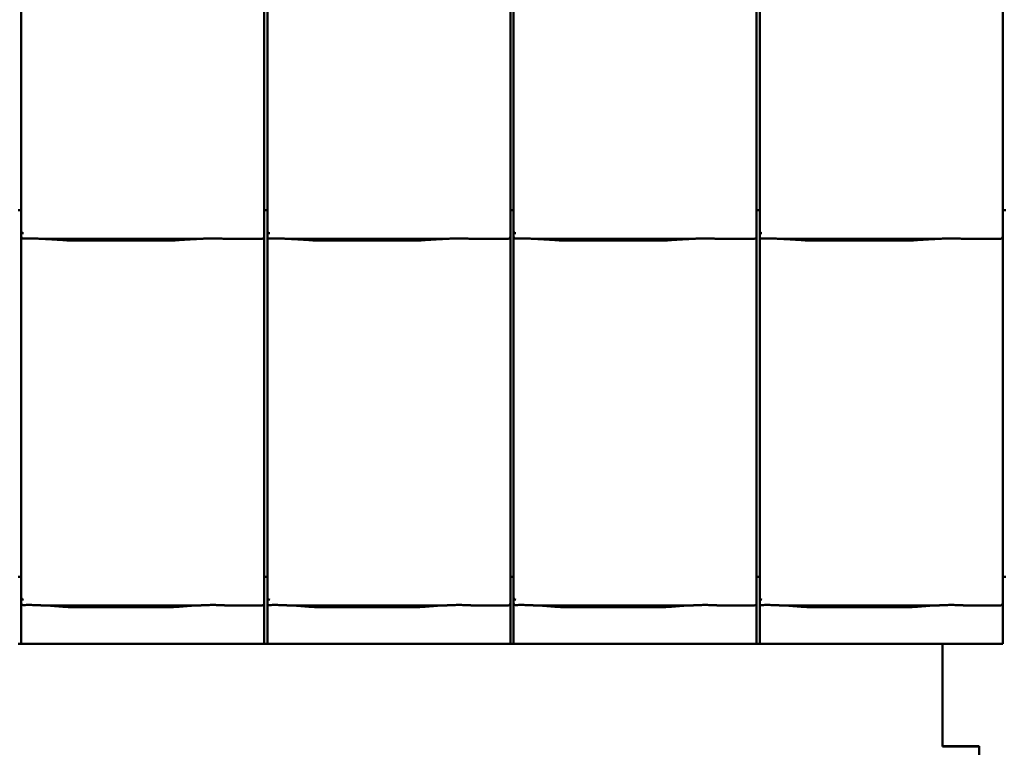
# Model space of a CAD drawing. Header units: millimetres. Extents: x 200 to 13555, y -185 to 8310.
# Tile 42 of 94: x 4835 to 5695, y 5521 to 6157. Entities that reach past the tile are written whole.
import ezdxf

# ---------------------------------------------------------------- set-up
doc = ezdxf.new("R2010")
doc.units = ezdxf.units.MM
doc.header["$LTSCALE"] = 10
doc.layers.add('Sichtbare Kanten(DIN)', color=7, linetype='Continuous', lineweight=50)

msp = doc.modelspace()

# ---------------------------------------------------------------- linework, layer by layer
at = {"layer": 'Sichtbare Kanten(DIN)'}
for p, q in [((4836.72, 6394.09), (4836.72, 5994.09)), ((5051.72, 6394.09), (5051.72, 5994.09)), ((5266.72, 6394.09), (5266.72, 5994.09)), ((5481.72, 6394.09), (5481.72, 5994.09)), ((5049.04, 5997.2), (5049.04, 6376.67)), ((5264.04, 5997.2), (5264.04, 6376.67)), ((5479.04, 5997.2), (5479.04, 6376.67)), ((5694.04, 5997.2), (5694.04, 6376.67)), ((5049.04, 5997.2), (5049.04, 5972.4)), ((5264.04, 5997.2), (5264.04, 5972.4)), ((5479.04, 5997.2), (5479.04, 5972.4)), ((5694.04, 5997.2), (5694.04, 5972.4)), ((4836.72, 5990.38), (4834.04, 5990.38)), ((4836.72, 5994.09), (4836.72, 5972.11)), ((5051.72, 5990.38), (5049.04, 5990.38)), ((5051.72, 5994.09), (5051.72, 5972.11)), ((5266.72, 5990.38), (5264.04, 5990.38)), ((5266.72, 5994.09), (5266.72, 5972.11)), ((5481.72, 5990.38), (5479.04, 5990.38)), ((5481.72, 5994.09), (5481.72, 5972.11)), ((5696.72, 5990.38), (5694.04, 5990.38)), ((4836.72, 5972.11), (4836.72, 5967.36)), ((5049.04, 5967.36), (5049.04, 5972.4)), ((5051.72, 5972.11), (5051.72, 5967.36)), ((5264.04, 5967.36), (5264.04, 5972.4)), ((5266.72, 5972.11), (5266.72, 5967.36)), ((5479.04, 5967.36), (5479.04, 5972.4)), ((5481.72, 5972.11), (5481.72, 5967.36)), ((5694.04, 5967.36), (5694.04, 5972.4)), ((4836.72, 5967.36), (4836.72, 5674.09)), ((4854.58, 5965.34), (4992.97, 5965.34)), ((4858.53, 5965.1), (4872.92, 5964.16)), ((4886.37, 5963.74), (4961.18, 5963.74)), ((4974.63, 5964.16), (4989.02, 5965.1)), ((5015.24, 5965.34), (5047.04, 5965.34)), ((5049.04, 5677.2), (5049.04, 5967.36)), ((5051.72, 5967.36), (5051.72, 5674.09)), ((5069.58, 5965.34), (5207.97, 5965.34)), ((5073.53, 5965.1), (5087.92, 5964.16)), ((5101.37, 5963.74), (5176.18, 5963.74)), ((5189.63, 5964.16), (5204.02, 5965.1)), ((5230.24, 5965.34), (5262.04, 5965.34)), ((5264.04, 5677.2), (5264.04, 5967.36)), ((5266.72, 5967.36), (5266.72, 5674.09)), ((5284.58, 5965.34), (5422.97, 5965.34)), ((5288.53, 5965.1), (5302.92, 5964.16)), ((5316.37, 5963.74), (5391.18, 5963.74)), ((5404.63, 5964.16), (5419.02, 5965.1)), ((5445.24, 5965.34), (5477.04, 5965.34)), ((5479.04, 5677.2), (5479.04, 5967.36)), ((5481.72, 5967.36), (5481.72, 5674.09)), ((5499.58, 5965.34), (5637.97, 5965.34)), ((5503.53, 5965.1), (5517.92, 5964.16)), ((5531.37, 5963.74), (5606.18, 5963.74)), ((5619.63, 5964.16), (5634.02, 5965.1)), ((5660.24, 5965.34), (5692.04, 5965.34)), ((5694.04, 5677.2), (5694.04, 5967.36)), ((5049.04, 5677.2), (5049.04, 5652.4)), ((5264.04, 5677.2), (5264.04, 5652.4)), ((5479.04, 5677.2), (5479.04, 5652.4)), ((5694.04, 5677.2), (5694.04, 5652.4)), ((4836.72, 5670.38), (4834.04, 5670.38)), ((4836.72, 5674.09), (4836.72, 5652.11)), ((5051.72, 5670.38), (5049.04, 5670.38)), ((5051.72, 5674.09), (5051.72, 5652.11)), ((5266.72, 5670.38), (5264.04, 5670.38)), ((5266.72, 5674.09), (5266.72, 5652.11)), ((5481.72, 5670.38), (5479.04, 5670.38)), ((5481.72, 5674.09), (5481.72, 5652.11)), ((5696.72, 5670.38), (5694.04, 5670.38)), ((4836.72, 5652.11), (4836.72, 5647.36)), ((5049.04, 5647.36), (5049.04, 5652.4)), ((5051.72, 5652.11), (5051.72, 5647.36)), ((5264.04, 5647.36), (5264.04, 5652.4)), ((5266.72, 5652.11), (5266.72, 5647.36)), ((5479.04, 5647.36), (5479.04, 5652.4)), ((5481.72, 5652.11), (5481.72, 5647.36)), ((5694.04, 5647.36), (5694.04, 5652.4)), ((4836.72, 5647.36), (4836.72, 5611.74)), ((4854.58, 5645.34), (4992.97, 5645.34)), ((4858.53, 5645.1), (4872.92, 5644.16)), ((4886.37, 5643.74), (4961.18, 5643.74)), ((4974.63, 5644.16), (4989.02, 5645.1)), ((5015.24, 5645.34), (5047.04, 5645.34)), ((5049.04, 5611.74), (5049.04, 5647.36)), ((5051.72, 5647.36), (5051.72, 5611.74)), ((5069.58, 5645.34), (5207.97, 5645.34)), ((5073.53, 5645.1), (5087.92, 5644.16)), ((5101.37, 5643.74), (5176.18, 5643.74)), ((5189.63, 5644.16), (5204.02, 5645.1)), ((5230.24, 5645.34), (5262.04, 5645.34)), ((5264.04, 5611.74), (5264.04, 5647.36)), ((5266.72, 5647.36), (5266.72, 5611.74)), ((5284.58, 5645.34), (5422.97, 5645.34)), ((5288.53, 5645.1), (5302.92, 5644.16)), ((5316.37, 5643.74), (5391.18, 5643.74)), ((5404.63, 5644.16), (5419.02, 5645.1)), ((5445.24, 5645.34), (5477.04, 5645.34)), ((5479.04, 5611.74), (5479.04, 5647.36)), ((5481.72, 5647.36), (5481.72, 5611.74)), ((5499.58, 5645.34), (5637.97, 5645.34)), ((5503.53, 5645.1), (5517.92, 5644.16)), ((5531.37, 5643.74), (5606.18, 5643.74)), ((5619.63, 5644.16), (5634.02, 5645.1)), ((5660.24, 5645.34), (5692.04, 5645.34)), ((5694.04, 5611.74), (5694.04, 5647.36)), ((4834.04, 5611.74), (4836.72, 5611.74)), ((4836.72, 5611.74), (4838.85, 5611.74)), ((4838.85, 5611.74), (4840.84, 5611.74)), ((4840.84, 5611.74), (4848.42, 5611.74)), ((4848.42, 5611.74), (4853.32, 5611.74)), ((4853.32, 5611.74), (4871.77, 5611.74)), ((4894.87, 5611.74), (4955.2, 5611.74)), ((4978.3, 5611.74), (4996.75, 5611.74)), ((4996.75, 5611.74), (5001.65, 5611.74)), ((5001.65, 5611.74), (5047.04, 5611.74)), ((5047.04, 5611.74), (5049.04, 5611.74)), ((5049.04, 5611.74), (5051.72, 5611.74)), ((5051.72, 5611.74), (5053.85, 5611.74)), ((5053.85, 5611.74), (5055.84, 5611.74)), ((5055.84, 5611.74), (5063.42, 5611.74)), ((5063.42, 5611.74), (5068.32, 5611.74)), ((5068.32, 5611.74), (5086.77, 5611.74)), ((5109.87, 5611.74), (5170.2, 5611.74)), ((5193.3, 5611.74), (5211.75, 5611.74)), ((5211.75, 5611.74), (5216.65, 5611.74)), ((5216.65, 5611.74), (5262.04, 5611.74)), ((5262.04, 5611.74), (5264.04, 5611.74)), ((5264.04, 5611.74), (5266.72, 5611.74)), ((5266.72, 5611.74), (5268.85, 5611.74)), ((5268.85, 5611.74), (5270.84, 5611.74)), ((5270.84, 5611.74), (5278.42, 5611.74)), ((5278.42, 5611.74), (5283.32, 5611.74)), ((5283.32, 5611.74), (5301.77, 5611.74)), ((5324.87, 5611.74), (5385.2, 5611.74)), ((5408.3, 5611.74), (5426.75, 5611.74)), ((5426.75, 5611.74), (5431.65, 5611.74)), ((5431.65, 5611.74), (5477.04, 5611.74)), ((5477.04, 5611.74), (5479.04, 5611.74)), ((5479.04, 5611.74), (5481.72, 5611.74)), ((5481.72, 5611.74), (5483.85, 5611.74)), ((5483.85, 5611.74), (5485.84, 5611.74)), ((5485.84, 5611.74), (5493.42, 5611.74)), ((5493.42, 5611.74), (5498.32, 5611.74)), ((5498.32, 5611.74), (5516.77, 5611.74)), ((5539.87, 5611.74), (5600.2, 5611.74)), ((5623.3, 5611.74), (5641.75, 5611.74)), ((5641.54, 5522.36), (5641.54, 5611.74)), ((5641.75, 5611.74), (5646.65, 5611.74)), ((5646.65, 5611.74), (5692.04, 5611.74)), ((5692.04, 5611.74), (5694.04, 5611.74)), ((5641.54, 5522.36), (5673.54, 5522.36)), ((5641.54, 5522.26), (5641.54, 5522.36)), ((5673.54, 5522.26), (5641.54, 5522.26)), ((5673.54, 5522.36), (5673.54, 5512.41))]:
    msp.add_line(p, q, dxfattribs=at)
for centre, major_axis, ratio, start_param, end_param in [((4838.72, 5977.76), (-1.9, -5.99), 0.101889, 5.972814, 5.990966), ((4838.72, 5972.08), (1.97, -0.34), 0.953832, 3.32216, 4.874804), ((5053.72, 5977.76), (-1.9, -5.99), 0.101889, 5.972814, 5.990966), ((5053.72, 5972.08), (1.97, -0.34), 0.953832, 3.32216, 4.874804), ((5268.72, 5977.76), (-1.9, -5.99), 0.101889, 5.972814, 5.990966), ((5268.72, 5972.08), (1.97, -0.34), 0.953832, 3.32216, 4.874804), ((5483.72, 5977.76), (-1.9, -5.99), 0.101889, 5.972814, 5.990966), ((5483.72, 5972.08), (1.97, -0.34), 0.953832, 3.32216, 4.874804), ((4838.72, 5967.36), (0, -2.02), 0.992203, 4.712389, 5.523328), ((5047.04, 5967.36), (0, -2.02), 0.992203, 0, 1.570796), ((5053.72, 5967.36), (0, -2.02), 0.992203, 4.712389, 5.523328), ((5262.04, 5967.36), (0, -2.02), 0.992203, 0, 1.570796), ((5268.72, 5967.36), (0, -2.02), 0.992203, 4.712389, 5.523328), ((5477.04, 5967.36), (0, -2.02), 0.992203, 0, 1.570796), ((5483.72, 5967.36), (0, -2.02), 0.992203, 4.712389, 5.523328), ((5692.04, 5967.36), (0, -2.02), 0.992203, 0, 1.570796), ((4838.72, 5657.76), (-1.9, -5.99), 0.101889, 5.972814, 5.990966), ((4838.72, 5652.08), (1.97, -0.34), 0.953832, 3.32216, 4.874804), ((5053.72, 5657.76), (-1.9, -5.99), 0.101889, 5.972814, 5.990966), ((5053.72, 5652.08), (1.97, -0.34), 0.953832, 3.32216, 4.874804), ((5268.72, 5657.76), (-1.9, -5.99), 0.101889, 5.972814, 5.990966), ((5268.72, 5652.08), (1.97, -0.34), 0.953832, 3.32216, 4.874804), ((5483.72, 5657.76), (-1.9, -5.99), 0.101889, 5.972814, 5.990966), ((5483.72, 5652.08), (1.97, -0.34), 0.953832, 3.32216, 4.874804), ((4838.72, 5647.36), (0, -2.02), 0.992203, 4.712389, 5.523328), ((5047.04, 5647.36), (0, -2.02), 0.992203, 0, 1.570796), ((5053.72, 5647.36), (0, -2.02), 0.992203, 4.712389, 5.523328), ((5262.04, 5647.36), (0, -2.02), 0.992203, 0, 1.570796), ((5268.72, 5647.36), (0, -2.02), 0.992203, 4.712389, 5.523328), ((5477.04, 5647.36), (0, -2.02), 0.992203, 0, 1.570796), ((5483.72, 5647.36), (0, -2.02), 0.992203, 4.712389, 5.523328), ((5692.04, 5647.36), (0, -2.02), 0.992203, 0, 1.570796)]:
    msp.add_ellipse(centre, major_axis=major_axis, ratio=ratio, start_param=start_param, end_param=end_param, dxfattribs=at)
for points, knots in [([(4837.35, 5965.89), (4837.48, 5965.81), (4837.62, 5965.75), (4837.93, 5965.65), (4838.11, 5965.62), (4838.36, 5965.6), (4838.43, 5965.6), (4838.55, 5965.6), (4838.6, 5965.6), (4838.67, 5965.6), (4838.7, 5965.6), (4838.72, 5965.6)], [-0.5371849, -0.5371849, -0.5371849, -0.5371849, -0.4701715, -0.4701715, -0.3994312, -0.3994312, -0.370279, -0.370279, -0.3542794, -0.3542794, -0.3446725, -0.3446725, -0.3446725, -0.3446725]), ([(4854.58, 5965.34), (4854.22, 5965.34), (4853.83, 5965.36), (4853.05, 5965.39), (4852.65, 5965.41), (4850.92, 5965.49), (4849.41, 5965.56), (4846.37, 5965.65), (4844.84, 5965.68), (4843.44, 5965.68), (4842.05, 5965.68), (4840.52, 5965.65), (4838.91, 5965.61), (4838.82, 5965.6), (4838.72, 5965.6)], [-1.052265, -1.052265, -1.052265, -1.052265, -0.944033, -0.944033, -0.835802, -0.835802, -0.417901, -0.417901, 0, 0, 0, 0.417901, 0.417901, 0.44326, 0.44326, 0.44326, 0.44326]), ([(4853.54, 5965.37), (4853.89, 5965.35), (4854.23, 5965.34), (4854.91, 5965.31), (4855.25, 5965.29), (4855.92, 5965.26), (4856.25, 5965.24), (4856.91, 5965.2), (4857.24, 5965.18), (4857.89, 5965.15), (4858.21, 5965.13), (4858.53, 5965.1)], [1.8945551, 1.8945551, 1.8945551, 1.8945551, 1.9289476, 1.9289476, 1.9633401, 1.9633401, 1.9977326, 1.9977326, 2.0321251, 2.0321251, 2.0665177, 2.0665177, 2.0665177, 2.0665177]), ([(4886.37, 5963.74), (4885.43, 5963.74), (4884.5, 5963.75), (4882.64, 5963.77), (4881.72, 5963.79), (4879.89, 5963.83), (4878.98, 5963.86), (4877.19, 5963.93), (4876.31, 5963.96), (4874.59, 5964.05), (4873.74, 5964.1), (4872.92, 5964.16)], [4.712389, 4.712389, 4.712389, 4.712389, 4.8115332, 4.8115332, 4.9106775, 4.9106775, 5.0098218, 5.0098218, 5.108966, 5.108966, 5.2081103, 5.2081103, 5.2081103, 5.2081103]), ([(4974.63, 5964.16), (4973.81, 5964.1), (4972.96, 5964.05), (4971.24, 5963.96), (4970.36, 5963.93), (4968.57, 5963.86), (4967.66, 5963.83), (4965.83, 5963.79), (4964.91, 5963.77), (4963.05, 5963.75), (4962.12, 5963.74), (4961.18, 5963.74)], [4.2166677, 4.2166677, 4.2166677, 4.2166677, 4.3158119, 4.3158119, 4.4149562, 4.4149562, 4.5141004, 4.5141004, 4.6132447, 4.6132447, 4.712389, 4.712389, 4.712389, 4.712389]), ([(4994.01, 5965.37), (4993.66, 5965.35), (4993.32, 5965.34), (4992.64, 5965.31), (4992.3, 5965.29), (4991.63, 5965.26), (4991.3, 5965.24), (4990.64, 5965.2), (4990.31, 5965.18), (4989.66, 5965.15), (4989.33, 5965.13), (4989.02, 5965.1)], [5.0361477, 5.0361477, 5.0361477, 5.0361477, 5.0705402, 5.0705402, 5.1049328, 5.1049328, 5.1393253, 5.1393253, 5.1737178, 5.1737178, 5.2081103, 5.2081103, 5.2081103, 5.2081103]), ([(5015.24, 5965.34), (5014.88, 5965.34), (5014.49, 5965.36), (5013.71, 5965.39), (5013.32, 5965.41), (5011.58, 5965.49), (5010.07, 5965.56), (5007.03, 5965.65), (5005.5, 5965.68), (5002.71, 5965.68), (5001.18, 5965.65), (4998.14, 5965.56), (4996.63, 5965.49), (4994.9, 5965.41), (4994.5, 5965.39), (4993.72, 5965.36), (4993.33, 5965.34), (4992.97, 5965.34)], [1.226544, 1.226544, 1.226544, 1.226544, 1.334775, 1.334775, 1.443007, 1.443007, 1.860908, 1.860908, 2.278809, 2.278809, 2.69671, 2.69671, 3.11461, 3.11461, 3.222842, 3.222842, 3.331074, 3.331074, 3.331074, 3.331074]), ([(5014.48, 5965.36), (5014.46, 5965.36), (5014.44, 5965.36), (5014.4, 5965.36), (5014.39, 5965.36), (5014.35, 5965.36), (5014.33, 5965.36), (5014.3, 5965.36), (5014.28, 5965.37), (5014.24, 5965.37), (5014.22, 5965.37), (5014.2, 5965.37)], [4.37952398, 4.37952398, 4.37952398, 4.37952398, 4.381345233, 4.381345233, 4.383166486, 4.383166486, 4.384987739, 4.384987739, 4.386808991, 4.386808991, 4.388630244, 4.388630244, 4.388630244, 4.388630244]), ([(5052.35, 5965.89), (5052.48, 5965.81), (5052.62, 5965.75), (5052.93, 5965.65), (5053.11, 5965.62), (5053.36, 5965.6), (5053.43, 5965.6), (5053.55, 5965.6), (5053.6, 5965.6), (5053.67, 5965.6), (5053.7, 5965.6), (5053.72, 5965.6)], [-0.5371849, -0.5371849, -0.5371849, -0.5371849, -0.4701715, -0.4701715, -0.3994312, -0.3994312, -0.370279, -0.370279, -0.3542794, -0.3542794, -0.3446725, -0.3446725, -0.3446725, -0.3446725]), ([(5069.58, 5965.34), (5069.22, 5965.34), (5068.83, 5965.36), (5068.05, 5965.39), (5067.65, 5965.41), (5065.92, 5965.49), (5064.41, 5965.56), (5061.37, 5965.65), (5059.84, 5965.68), (5058.44, 5965.68), (5057.05, 5965.68), (5055.52, 5965.65), (5053.91, 5965.61), (5053.82, 5965.6), (5053.72, 5965.6)], [-1.052265, -1.052265, -1.052265, -1.052265, -0.944033, -0.944033, -0.835802, -0.835802, -0.417901, -0.417901, 0, 0, 0, 0.417901, 0.417901, 0.44326, 0.44326, 0.44326, 0.44326]), ([(5068.54, 5965.37), (5068.89, 5965.35), (5069.23, 5965.34), (5069.91, 5965.31), (5070.25, 5965.29), (5070.92, 5965.26), (5071.25, 5965.24), (5071.91, 5965.2), (5072.24, 5965.18), (5072.89, 5965.15), (5073.21, 5965.13), (5073.53, 5965.1)], [1.8945551, 1.8945551, 1.8945551, 1.8945551, 1.9289476, 1.9289476, 1.9633401, 1.9633401, 1.9977326, 1.9977326, 2.0321251, 2.0321251, 2.0665177, 2.0665177, 2.0665177, 2.0665177]), ([(5101.37, 5963.74), (5100.43, 5963.74), (5099.5, 5963.75), (5097.64, 5963.77), (5096.72, 5963.79), (5094.89, 5963.83), (5093.98, 5963.86), (5092.19, 5963.93), (5091.31, 5963.96), (5089.59, 5964.05), (5088.74, 5964.1), (5087.92, 5964.16)], [4.712389, 4.712389, 4.712389, 4.712389, 4.8115332, 4.8115332, 4.9106775, 4.9106775, 5.0098218, 5.0098218, 5.108966, 5.108966, 5.2081103, 5.2081103, 5.2081103, 5.2081103]), ([(5189.63, 5964.16), (5188.81, 5964.1), (5187.96, 5964.05), (5186.24, 5963.96), (5185.36, 5963.93), (5183.57, 5963.86), (5182.66, 5963.83), (5180.83, 5963.79), (5179.91, 5963.77), (5178.05, 5963.75), (5177.12, 5963.74), (5176.18, 5963.74)], [4.2166677, 4.2166677, 4.2166677, 4.2166677, 4.3158119, 4.3158119, 4.4149562, 4.4149562, 4.5141004, 4.5141004, 4.6132447, 4.6132447, 4.712389, 4.712389, 4.712389, 4.712389]), ([(5209.01, 5965.37), (5208.66, 5965.35), (5208.32, 5965.34), (5207.64, 5965.31), (5207.3, 5965.29), (5206.63, 5965.26), (5206.3, 5965.24), (5205.64, 5965.2), (5205.31, 5965.18), (5204.66, 5965.15), (5204.33, 5965.13), (5204.02, 5965.1)], [5.0361477, 5.0361477, 5.0361477, 5.0361477, 5.0705402, 5.0705402, 5.1049328, 5.1049328, 5.1393253, 5.1393253, 5.1737178, 5.1737178, 5.2081103, 5.2081103, 5.2081103, 5.2081103]), ([(5230.24, 5965.34), (5229.88, 5965.34), (5229.49, 5965.36), (5228.71, 5965.39), (5228.32, 5965.41), (5226.58, 5965.49), (5225.07, 5965.56), (5222.03, 5965.65), (5220.5, 5965.68), (5217.71, 5965.68), (5216.18, 5965.65), (5213.14, 5965.56), (5211.63, 5965.49), (5209.9, 5965.41), (5209.5, 5965.39), (5208.72, 5965.36), (5208.33, 5965.34), (5207.97, 5965.34)], [1.226544, 1.226544, 1.226544, 1.226544, 1.334775, 1.334775, 1.443007, 1.443007, 1.860908, 1.860908, 2.278809, 2.278809, 2.69671, 2.69671, 3.11461, 3.11461, 3.222842, 3.222842, 3.331074, 3.331074, 3.331074, 3.331074]), ([(5229.48, 5965.36), (5229.46, 5965.36), (5229.44, 5965.36), (5229.4, 5965.36), (5229.39, 5965.36), (5229.35, 5965.36), (5229.33, 5965.36), (5229.3, 5965.36), (5229.28, 5965.37), (5229.24, 5965.37), (5229.22, 5965.37), (5229.2, 5965.37)], [4.37952398, 4.37952398, 4.37952398, 4.37952398, 4.381345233, 4.381345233, 4.383166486, 4.383166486, 4.384987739, 4.384987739, 4.386808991, 4.386808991, 4.388630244, 4.388630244, 4.388630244, 4.388630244]), ([(5267.35, 5965.89), (5267.48, 5965.81), (5267.62, 5965.75), (5267.93, 5965.65), (5268.11, 5965.62), (5268.36, 5965.6), (5268.43, 5965.6), (5268.55, 5965.6), (5268.6, 5965.6), (5268.67, 5965.6), (5268.7, 5965.6), (5268.72, 5965.6)], [-0.5371849, -0.5371849, -0.5371849, -0.5371849, -0.4701715, -0.4701715, -0.3994312, -0.3994312, -0.370279, -0.370279, -0.3542794, -0.3542794, -0.3446725, -0.3446725, -0.3446725, -0.3446725]), ([(5284.58, 5965.34), (5284.22, 5965.34), (5283.83, 5965.36), (5283.05, 5965.39), (5282.65, 5965.41), (5280.92, 5965.49), (5279.41, 5965.56), (5276.37, 5965.65), (5274.84, 5965.68), (5273.44, 5965.68), (5272.05, 5965.68), (5270.52, 5965.65), (5268.91, 5965.61), (5268.82, 5965.6), (5268.72, 5965.6)], [-1.052265, -1.052265, -1.052265, -1.052265, -0.944033, -0.944033, -0.835802, -0.835802, -0.417901, -0.417901, 0, 0, 0, 0.417901, 0.417901, 0.44326, 0.44326, 0.44326, 0.44326]), ([(5283.54, 5965.37), (5283.89, 5965.35), (5284.23, 5965.34), (5284.91, 5965.31), (5285.25, 5965.29), (5285.92, 5965.26), (5286.25, 5965.24), (5286.91, 5965.2), (5287.24, 5965.18), (5287.89, 5965.15), (5288.21, 5965.13), (5288.53, 5965.1)], [1.8945551, 1.8945551, 1.8945551, 1.8945551, 1.9289476, 1.9289476, 1.9633401, 1.9633401, 1.9977326, 1.9977326, 2.0321251, 2.0321251, 2.0665177, 2.0665177, 2.0665177, 2.0665177]), ([(5316.37, 5963.74), (5315.43, 5963.74), (5314.5, 5963.75), (5312.64, 5963.77), (5311.72, 5963.79), (5309.89, 5963.83), (5308.98, 5963.86), (5307.19, 5963.93), (5306.31, 5963.96), (5304.59, 5964.05), (5303.74, 5964.1), (5302.92, 5964.16)], [4.712389, 4.712389, 4.712389, 4.712389, 4.8115332, 4.8115332, 4.9106775, 4.9106775, 5.0098218, 5.0098218, 5.108966, 5.108966, 5.2081103, 5.2081103, 5.2081103, 5.2081103]), ([(5404.63, 5964.16), (5403.81, 5964.1), (5402.96, 5964.05), (5401.24, 5963.96), (5400.36, 5963.93), (5398.57, 5963.86), (5397.66, 5963.83), (5395.83, 5963.79), (5394.91, 5963.77), (5393.05, 5963.75), (5392.12, 5963.74), (5391.18, 5963.74)], [4.2166677, 4.2166677, 4.2166677, 4.2166677, 4.3158119, 4.3158119, 4.4149562, 4.4149562, 4.5141004, 4.5141004, 4.6132447, 4.6132447, 4.712389, 4.712389, 4.712389, 4.712389]), ([(5424.01, 5965.37), (5423.66, 5965.35), (5423.32, 5965.34), (5422.64, 5965.31), (5422.3, 5965.29), (5421.63, 5965.26), (5421.3, 5965.24), (5420.64, 5965.2), (5420.31, 5965.18), (5419.66, 5965.15), (5419.33, 5965.13), (5419.02, 5965.1)], [5.0361477, 5.0361477, 5.0361477, 5.0361477, 5.0705402, 5.0705402, 5.1049328, 5.1049328, 5.1393253, 5.1393253, 5.1737178, 5.1737178, 5.2081103, 5.2081103, 5.2081103, 5.2081103]), ([(5445.24, 5965.34), (5444.88, 5965.34), (5444.49, 5965.36), (5443.71, 5965.39), (5443.32, 5965.41), (5441.58, 5965.49), (5440.07, 5965.56), (5437.03, 5965.65), (5435.5, 5965.68), (5432.71, 5965.68), (5431.18, 5965.65), (5428.14, 5965.56), (5426.63, 5965.49), (5424.9, 5965.41), (5424.5, 5965.39), (5423.72, 5965.36), (5423.33, 5965.34), (5422.97, 5965.34)], [1.226544, 1.226544, 1.226544, 1.226544, 1.334775, 1.334775, 1.443007, 1.443007, 1.860908, 1.860908, 2.278809, 2.278809, 2.69671, 2.69671, 3.11461, 3.11461, 3.222842, 3.222842, 3.331074, 3.331074, 3.331074, 3.331074]), ([(5444.48, 5965.36), (5444.46, 5965.36), (5444.44, 5965.36), (5444.4, 5965.36), (5444.39, 5965.36), (5444.35, 5965.36), (5444.33, 5965.36), (5444.3, 5965.36), (5444.28, 5965.37), (5444.24, 5965.37), (5444.22, 5965.37), (5444.2, 5965.37)], [4.37952398, 4.37952398, 4.37952398, 4.37952398, 4.381345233, 4.381345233, 4.383166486, 4.383166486, 4.384987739, 4.384987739, 4.386808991, 4.386808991, 4.388630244, 4.388630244, 4.388630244, 4.388630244]), ([(5482.35, 5965.89), (5482.48, 5965.81), (5482.62, 5965.75), (5482.93, 5965.65), (5483.11, 5965.62), (5483.36, 5965.6), (5483.43, 5965.6), (5483.55, 5965.6), (5483.6, 5965.6), (5483.67, 5965.6), (5483.7, 5965.6), (5483.72, 5965.6)], [-0.5371849, -0.5371849, -0.5371849, -0.5371849, -0.4701715, -0.4701715, -0.3994312, -0.3994312, -0.370279, -0.370279, -0.3542794, -0.3542794, -0.3446725, -0.3446725, -0.3446725, -0.3446725]), ([(5499.58, 5965.34), (5499.22, 5965.34), (5498.83, 5965.36), (5498.05, 5965.39), (5497.65, 5965.41), (5495.92, 5965.49), (5494.41, 5965.56), (5491.37, 5965.65), (5489.84, 5965.68), (5488.44, 5965.68), (5487.05, 5965.68), (5485.52, 5965.65), (5483.91, 5965.61), (5483.82, 5965.6), (5483.72, 5965.6)], [-1.052265, -1.052265, -1.052265, -1.052265, -0.944033, -0.944033, -0.835802, -0.835802, -0.417901, -0.417901, 0, 0, 0, 0.417901, 0.417901, 0.44326, 0.44326, 0.44326, 0.44326]), ([(5498.54, 5965.37), (5498.89, 5965.35), (5499.23, 5965.34), (5499.91, 5965.31), (5500.25, 5965.29), (5500.92, 5965.26), (5501.25, 5965.24), (5501.91, 5965.2), (5502.24, 5965.18), (5502.89, 5965.15), (5503.21, 5965.13), (5503.53, 5965.1)], [1.8945551, 1.8945551, 1.8945551, 1.8945551, 1.9289476, 1.9289476, 1.9633401, 1.9633401, 1.9977326, 1.9977326, 2.0321251, 2.0321251, 2.0665177, 2.0665177, 2.0665177, 2.0665177]), ([(5531.37, 5963.74), (5530.43, 5963.74), (5529.5, 5963.75), (5527.64, 5963.77), (5526.72, 5963.79), (5524.89, 5963.83), (5523.98, 5963.86), (5522.19, 5963.93), (5521.31, 5963.96), (5519.59, 5964.05), (5518.74, 5964.1), (5517.92, 5964.16)], [4.712389, 4.712389, 4.712389, 4.712389, 4.8115332, 4.8115332, 4.9106775, 4.9106775, 5.0098218, 5.0098218, 5.108966, 5.108966, 5.2081103, 5.2081103, 5.2081103, 5.2081103]), ([(5619.63, 5964.16), (5618.81, 5964.1), (5617.96, 5964.05), (5616.24, 5963.96), (5615.36, 5963.93), (5613.57, 5963.86), (5612.66, 5963.83), (5610.83, 5963.79), (5609.91, 5963.77), (5608.05, 5963.75), (5607.12, 5963.74), (5606.18, 5963.74)], [4.2166677, 4.2166677, 4.2166677, 4.2166677, 4.3158119, 4.3158119, 4.4149562, 4.4149562, 4.5141004, 4.5141004, 4.6132447, 4.6132447, 4.712389, 4.712389, 4.712389, 4.712389]), ([(5639.01, 5965.37), (5638.66, 5965.35), (5638.32, 5965.34), (5637.64, 5965.31), (5637.3, 5965.29), (5636.63, 5965.26), (5636.3, 5965.24), (5635.64, 5965.2), (5635.31, 5965.18), (5634.66, 5965.15), (5634.33, 5965.13), (5634.02, 5965.1)], [5.0361477, 5.0361477, 5.0361477, 5.0361477, 5.0705402, 5.0705402, 5.1049328, 5.1049328, 5.1393253, 5.1393253, 5.1737178, 5.1737178, 5.2081103, 5.2081103, 5.2081103, 5.2081103]), ([(5660.24, 5965.34), (5659.88, 5965.34), (5659.49, 5965.36), (5658.71, 5965.39), (5658.32, 5965.41), (5656.58, 5965.49), (5655.07, 5965.56), (5652.03, 5965.65), (5650.5, 5965.68), (5647.71, 5965.68), (5646.18, 5965.65), (5643.14, 5965.56), (5641.63, 5965.49), (5639.9, 5965.41), (5639.5, 5965.39), (5638.72, 5965.36), (5638.33, 5965.34), (5637.97, 5965.34)], [1.226544, 1.226544, 1.226544, 1.226544, 1.334775, 1.334775, 1.443007, 1.443007, 1.860908, 1.860908, 2.278809, 2.278809, 2.69671, 2.69671, 3.11461, 3.11461, 3.222842, 3.222842, 3.331074, 3.331074, 3.331074, 3.331074]), ([(5659.48, 5965.36), (5659.46, 5965.36), (5659.44, 5965.36), (5659.4, 5965.36), (5659.39, 5965.36), (5659.35, 5965.36), (5659.33, 5965.36), (5659.3, 5965.36), (5659.28, 5965.37), (5659.24, 5965.37), (5659.22, 5965.37), (5659.2, 5965.37)], [4.37952398, 4.37952398, 4.37952398, 4.37952398, 4.381345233, 4.381345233, 4.383166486, 4.383166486, 4.384987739, 4.384987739, 4.386808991, 4.386808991, 4.388630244, 4.388630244, 4.388630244, 4.388630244]), ([(4837.35, 5645.89), (4837.48, 5645.81), (4837.62, 5645.75), (4837.93, 5645.65), (4838.11, 5645.62), (4838.36, 5645.6), (4838.43, 5645.6), (4838.55, 5645.6), (4838.6, 5645.6), (4838.67, 5645.6), (4838.7, 5645.6), (4838.72, 5645.6)], [-0.5371849, -0.5371849, -0.5371849, -0.5371849, -0.4701715, -0.4701715, -0.3994312, -0.3994312, -0.370279, -0.370279, -0.3542794, -0.3542794, -0.3446725, -0.3446725, -0.3446725, -0.3446725]), ([(4854.58, 5645.34), (4854.22, 5645.34), (4853.83, 5645.36), (4853.05, 5645.39), (4852.65, 5645.41), (4850.92, 5645.49), (4849.41, 5645.56), (4846.37, 5645.65), (4844.84, 5645.68), (4843.44, 5645.68), (4842.05, 5645.68), (4840.52, 5645.65), (4838.91, 5645.61), (4838.82, 5645.6), (4838.72, 5645.6)], [-1.052265, -1.052265, -1.052265, -1.052265, -0.944033, -0.944033, -0.835802, -0.835802, -0.417901, -0.417901, 0, 0, 0, 0.417901, 0.417901, 0.44326, 0.44326, 0.44326, 0.44326]), ([(4853.54, 5645.37), (4853.89, 5645.35), (4854.23, 5645.34), (4854.91, 5645.31), (4855.25, 5645.29), (4855.92, 5645.26), (4856.25, 5645.24), (4856.91, 5645.2), (4857.24, 5645.18), (4857.89, 5645.15), (4858.21, 5645.13), (4858.53, 5645.1)], [1.8945551, 1.8945551, 1.8945551, 1.8945551, 1.9289476, 1.9289476, 1.9633401, 1.9633401, 1.9977326, 1.9977326, 2.0321251, 2.0321251, 2.0665177, 2.0665177, 2.0665177, 2.0665177]), ([(4886.37, 5643.74), (4885.43, 5643.74), (4884.5, 5643.75), (4882.64, 5643.77), (4881.72, 5643.79), (4879.89, 5643.83), (4878.98, 5643.86), (4877.19, 5643.93), (4876.31, 5643.96), (4874.59, 5644.05), (4873.74, 5644.1), (4872.92, 5644.16)], [4.712389, 4.712389, 4.712389, 4.712389, 4.8115332, 4.8115332, 4.9106775, 4.9106775, 5.0098218, 5.0098218, 5.108966, 5.108966, 5.2081103, 5.2081103, 5.2081103, 5.2081103]), ([(4974.63, 5644.16), (4973.81, 5644.1), (4972.96, 5644.05), (4971.24, 5643.96), (4970.36, 5643.93), (4968.57, 5643.86), (4967.66, 5643.83), (4965.83, 5643.79), (4964.91, 5643.77), (4963.05, 5643.75), (4962.12, 5643.74), (4961.18, 5643.74)], [4.2166677, 4.2166677, 4.2166677, 4.2166677, 4.3158119, 4.3158119, 4.4149562, 4.4149562, 4.5141004, 4.5141004, 4.6132447, 4.6132447, 4.712389, 4.712389, 4.712389, 4.712389]), ([(4994.01, 5645.37), (4993.66, 5645.35), (4993.32, 5645.34), (4992.64, 5645.31), (4992.3, 5645.29), (4991.63, 5645.26), (4991.3, 5645.24), (4990.64, 5645.2), (4990.31, 5645.18), (4989.66, 5645.15), (4989.33, 5645.13), (4989.02, 5645.1)], [5.0361477, 5.0361477, 5.0361477, 5.0361477, 5.0705402, 5.0705402, 5.1049328, 5.1049328, 5.1393253, 5.1393253, 5.1737178, 5.1737178, 5.2081103, 5.2081103, 5.2081103, 5.2081103]), ([(5015.24, 5645.34), (5014.88, 5645.34), (5014.49, 5645.36), (5013.71, 5645.39), (5013.32, 5645.41), (5011.58, 5645.49), (5010.07, 5645.56), (5007.03, 5645.65), (5005.5, 5645.68), (5002.71, 5645.68), (5001.18, 5645.65), (4998.14, 5645.56), (4996.63, 5645.49), (4994.9, 5645.41), (4994.5, 5645.39), (4993.72, 5645.36), (4993.33, 5645.34), (4992.97, 5645.34)], [1.226544, 1.226544, 1.226544, 1.226544, 1.334775, 1.334775, 1.443007, 1.443007, 1.860908, 1.860908, 2.278809, 2.278809, 2.69671, 2.69671, 3.11461, 3.11461, 3.222842, 3.222842, 3.331074, 3.331074, 3.331074, 3.331074]), ([(5014.48, 5645.36), (5014.46, 5645.36), (5014.44, 5645.36), (5014.4, 5645.36), (5014.39, 5645.36), (5014.35, 5645.36), (5014.33, 5645.36), (5014.3, 5645.36), (5014.28, 5645.37), (5014.24, 5645.37), (5014.22, 5645.37), (5014.2, 5645.37)], [4.37952398, 4.37952398, 4.37952398, 4.37952398, 4.381345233, 4.381345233, 4.383166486, 4.383166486, 4.384987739, 4.384987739, 4.386808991, 4.386808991, 4.388630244, 4.388630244, 4.388630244, 4.388630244]), ([(5052.35, 5645.89), (5052.48, 5645.81), (5052.62, 5645.75), (5052.93, 5645.65), (5053.11, 5645.62), (5053.36, 5645.6), (5053.43, 5645.6), (5053.55, 5645.6), (5053.6, 5645.6), (5053.67, 5645.6), (5053.7, 5645.6), (5053.72, 5645.6)], [-0.5371849, -0.5371849, -0.5371849, -0.5371849, -0.4701715, -0.4701715, -0.3994312, -0.3994312, -0.370279, -0.370279, -0.3542794, -0.3542794, -0.3446725, -0.3446725, -0.3446725, -0.3446725]), ([(5069.58, 5645.34), (5069.22, 5645.34), (5068.83, 5645.36), (5068.05, 5645.39), (5067.65, 5645.41), (5065.92, 5645.49), (5064.41, 5645.56), (5061.37, 5645.65), (5059.84, 5645.68), (5058.44, 5645.68), (5057.05, 5645.68), (5055.52, 5645.65), (5053.91, 5645.61), (5053.82, 5645.6), (5053.72, 5645.6)], [-1.052265, -1.052265, -1.052265, -1.052265, -0.944033, -0.944033, -0.835802, -0.835802, -0.417901, -0.417901, 0, 0, 0, 0.417901, 0.417901, 0.44326, 0.44326, 0.44326, 0.44326]), ([(5068.54, 5645.37), (5068.89, 5645.35), (5069.23, 5645.34), (5069.91, 5645.31), (5070.25, 5645.29), (5070.92, 5645.26), (5071.25, 5645.24), (5071.91, 5645.2), (5072.24, 5645.18), (5072.89, 5645.15), (5073.21, 5645.13), (5073.53, 5645.1)], [1.8945551, 1.8945551, 1.8945551, 1.8945551, 1.9289476, 1.9289476, 1.9633401, 1.9633401, 1.9977326, 1.9977326, 2.0321251, 2.0321251, 2.0665177, 2.0665177, 2.0665177, 2.0665177]), ([(5101.37, 5643.74), (5100.43, 5643.74), (5099.5, 5643.75), (5097.64, 5643.77), (5096.72, 5643.79), (5094.89, 5643.83), (5093.98, 5643.86), (5092.19, 5643.93), (5091.31, 5643.96), (5089.59, 5644.05), (5088.74, 5644.1), (5087.92, 5644.16)], [4.712389, 4.712389, 4.712389, 4.712389, 4.8115332, 4.8115332, 4.9106775, 4.9106775, 5.0098218, 5.0098218, 5.108966, 5.108966, 5.2081103, 5.2081103, 5.2081103, 5.2081103]), ([(5189.63, 5644.16), (5188.81, 5644.1), (5187.96, 5644.05), (5186.24, 5643.96), (5185.36, 5643.93), (5183.57, 5643.86), (5182.66, 5643.83), (5180.83, 5643.79), (5179.91, 5643.77), (5178.05, 5643.75), (5177.12, 5643.74), (5176.18, 5643.74)], [4.2166677, 4.2166677, 4.2166677, 4.2166677, 4.3158119, 4.3158119, 4.4149562, 4.4149562, 4.5141004, 4.5141004, 4.6132447, 4.6132447, 4.712389, 4.712389, 4.712389, 4.712389]), ([(5209.01, 5645.37), (5208.66, 5645.35), (5208.32, 5645.34), (5207.64, 5645.31), (5207.3, 5645.29), (5206.63, 5645.26), (5206.3, 5645.24), (5205.64, 5645.2), (5205.31, 5645.18), (5204.66, 5645.15), (5204.33, 5645.13), (5204.02, 5645.1)], [5.0361477, 5.0361477, 5.0361477, 5.0361477, 5.0705402, 5.0705402, 5.1049328, 5.1049328, 5.1393253, 5.1393253, 5.1737178, 5.1737178, 5.2081103, 5.2081103, 5.2081103, 5.2081103]), ([(5230.24, 5645.34), (5229.88, 5645.34), (5229.49, 5645.36), (5228.71, 5645.39), (5228.32, 5645.41), (5226.58, 5645.49), (5225.07, 5645.56), (5222.03, 5645.65), (5220.5, 5645.68), (5217.71, 5645.68), (5216.18, 5645.65), (5213.14, 5645.56), (5211.63, 5645.49), (5209.9, 5645.41), (5209.5, 5645.39), (5208.72, 5645.36), (5208.33, 5645.34), (5207.97, 5645.34)], [1.226544, 1.226544, 1.226544, 1.226544, 1.334775, 1.334775, 1.443007, 1.443007, 1.860908, 1.860908, 2.278809, 2.278809, 2.69671, 2.69671, 3.11461, 3.11461, 3.222842, 3.222842, 3.331074, 3.331074, 3.331074, 3.331074]), ([(5229.48, 5645.36), (5229.46, 5645.36), (5229.44, 5645.36), (5229.4, 5645.36), (5229.39, 5645.36), (5229.35, 5645.36), (5229.33, 5645.36), (5229.3, 5645.36), (5229.28, 5645.37), (5229.24, 5645.37), (5229.22, 5645.37), (5229.2, 5645.37)], [4.37952398, 4.37952398, 4.37952398, 4.37952398, 4.381345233, 4.381345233, 4.383166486, 4.383166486, 4.384987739, 4.384987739, 4.386808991, 4.386808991, 4.388630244, 4.388630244, 4.388630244, 4.388630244]), ([(5267.35, 5645.89), (5267.48, 5645.81), (5267.62, 5645.75), (5267.93, 5645.65), (5268.11, 5645.62), (5268.36, 5645.6), (5268.43, 5645.6), (5268.55, 5645.6), (5268.6, 5645.6), (5268.67, 5645.6), (5268.7, 5645.6), (5268.72, 5645.6)], [-0.5371849, -0.5371849, -0.5371849, -0.5371849, -0.4701715, -0.4701715, -0.3994312, -0.3994312, -0.370279, -0.370279, -0.3542794, -0.3542794, -0.3446725, -0.3446725, -0.3446725, -0.3446725]), ([(5284.58, 5645.34), (5284.22, 5645.34), (5283.83, 5645.36), (5283.05, 5645.39), (5282.65, 5645.41), (5280.92, 5645.49), (5279.41, 5645.56), (5276.37, 5645.65), (5274.84, 5645.68), (5273.44, 5645.68), (5272.05, 5645.68), (5270.52, 5645.65), (5268.91, 5645.61), (5268.82, 5645.6), (5268.72, 5645.6)], [-1.052265, -1.052265, -1.052265, -1.052265, -0.944033, -0.944033, -0.835802, -0.835802, -0.417901, -0.417901, 0, 0, 0, 0.417901, 0.417901, 0.44326, 0.44326, 0.44326, 0.44326]), ([(5283.54, 5645.37), (5283.89, 5645.35), (5284.23, 5645.34), (5284.91, 5645.31), (5285.25, 5645.29), (5285.92, 5645.26), (5286.25, 5645.24), (5286.91, 5645.2), (5287.24, 5645.18), (5287.89, 5645.15), (5288.21, 5645.13), (5288.53, 5645.1)], [1.8945551, 1.8945551, 1.8945551, 1.8945551, 1.9289476, 1.9289476, 1.9633401, 1.9633401, 1.9977326, 1.9977326, 2.0321251, 2.0321251, 2.0665177, 2.0665177, 2.0665177, 2.0665177]), ([(5316.37, 5643.74), (5315.43, 5643.74), (5314.5, 5643.75), (5312.64, 5643.77), (5311.72, 5643.79), (5309.89, 5643.83), (5308.98, 5643.86), (5307.19, 5643.93), (5306.31, 5643.96), (5304.59, 5644.05), (5303.74, 5644.1), (5302.92, 5644.16)], [4.712389, 4.712389, 4.712389, 4.712389, 4.8115332, 4.8115332, 4.9106775, 4.9106775, 5.0098218, 5.0098218, 5.108966, 5.108966, 5.2081103, 5.2081103, 5.2081103, 5.2081103]), ([(5404.63, 5644.16), (5403.81, 5644.1), (5402.96, 5644.05), (5401.24, 5643.96), (5400.36, 5643.93), (5398.57, 5643.86), (5397.66, 5643.83), (5395.83, 5643.79), (5394.91, 5643.77), (5393.05, 5643.75), (5392.12, 5643.74), (5391.18, 5643.74)], [4.2166677, 4.2166677, 4.2166677, 4.2166677, 4.3158119, 4.3158119, 4.4149562, 4.4149562, 4.5141004, 4.5141004, 4.6132447, 4.6132447, 4.712389, 4.712389, 4.712389, 4.712389]), ([(5424.01, 5645.37), (5423.66, 5645.35), (5423.32, 5645.34), (5422.64, 5645.31), (5422.3, 5645.29), (5421.63, 5645.26), (5421.3, 5645.24), (5420.64, 5645.2), (5420.31, 5645.18), (5419.66, 5645.15), (5419.33, 5645.13), (5419.02, 5645.1)], [5.0361477, 5.0361477, 5.0361477, 5.0361477, 5.0705402, 5.0705402, 5.1049328, 5.1049328, 5.1393253, 5.1393253, 5.1737178, 5.1737178, 5.2081103, 5.2081103, 5.2081103, 5.2081103]), ([(5445.24, 5645.34), (5444.88, 5645.34), (5444.49, 5645.36), (5443.71, 5645.39), (5443.32, 5645.41), (5441.58, 5645.49), (5440.07, 5645.56), (5437.03, 5645.65), (5435.5, 5645.68), (5432.71, 5645.68), (5431.18, 5645.65), (5428.14, 5645.56), (5426.63, 5645.49), (5424.9, 5645.41), (5424.5, 5645.39), (5423.72, 5645.36), (5423.33, 5645.34), (5422.97, 5645.34)], [1.226544, 1.226544, 1.226544, 1.226544, 1.334775, 1.334775, 1.443007, 1.443007, 1.860908, 1.860908, 2.278809, 2.278809, 2.69671, 2.69671, 3.11461, 3.11461, 3.222842, 3.222842, 3.331074, 3.331074, 3.331074, 3.331074]), ([(5444.48, 5645.36), (5444.46, 5645.36), (5444.44, 5645.36), (5444.4, 5645.36), (5444.39, 5645.36), (5444.35, 5645.36), (5444.33, 5645.36), (5444.3, 5645.36), (5444.28, 5645.37), (5444.24, 5645.37), (5444.22, 5645.37), (5444.2, 5645.37)], [4.37952398, 4.37952398, 4.37952398, 4.37952398, 4.381345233, 4.381345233, 4.383166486, 4.383166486, 4.384987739, 4.384987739, 4.386808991, 4.386808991, 4.388630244, 4.388630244, 4.388630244, 4.388630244]), ([(5482.35, 5645.89), (5482.48, 5645.81), (5482.62, 5645.75), (5482.93, 5645.65), (5483.11, 5645.62), (5483.36, 5645.6), (5483.43, 5645.6), (5483.55, 5645.6), (5483.6, 5645.6), (5483.67, 5645.6), (5483.7, 5645.6), (5483.72, 5645.6)], [-0.5371849, -0.5371849, -0.5371849, -0.5371849, -0.4701715, -0.4701715, -0.3994312, -0.3994312, -0.370279, -0.370279, -0.3542794, -0.3542794, -0.3446725, -0.3446725, -0.3446725, -0.3446725]), ([(5499.58, 5645.34), (5499.22, 5645.34), (5498.83, 5645.36), (5498.05, 5645.39), (5497.65, 5645.41), (5495.92, 5645.49), (5494.41, 5645.56), (5491.37, 5645.65), (5489.84, 5645.68), (5488.44, 5645.68), (5487.05, 5645.68), (5485.52, 5645.65), (5483.91, 5645.61), (5483.82, 5645.6), (5483.72, 5645.6)], [-1.052265, -1.052265, -1.052265, -1.052265, -0.944033, -0.944033, -0.835802, -0.835802, -0.417901, -0.417901, 0, 0, 0, 0.417901, 0.417901, 0.44326, 0.44326, 0.44326, 0.44326]), ([(5498.54, 5645.37), (5498.89, 5645.35), (5499.23, 5645.34), (5499.91, 5645.31), (5500.25, 5645.29), (5500.92, 5645.26), (5501.25, 5645.24), (5501.91, 5645.2), (5502.24, 5645.18), (5502.89, 5645.15), (5503.21, 5645.13), (5503.53, 5645.1)], [1.8945551, 1.8945551, 1.8945551, 1.8945551, 1.9289476, 1.9289476, 1.9633401, 1.9633401, 1.9977326, 1.9977326, 2.0321251, 2.0321251, 2.0665177, 2.0665177, 2.0665177, 2.0665177]), ([(5531.37, 5643.74), (5530.43, 5643.74), (5529.5, 5643.75), (5527.64, 5643.77), (5526.72, 5643.79), (5524.89, 5643.83), (5523.98, 5643.86), (5522.19, 5643.93), (5521.31, 5643.96), (5519.59, 5644.05), (5518.74, 5644.1), (5517.92, 5644.16)], [4.712389, 4.712389, 4.712389, 4.712389, 4.8115332, 4.8115332, 4.9106775, 4.9106775, 5.0098218, 5.0098218, 5.108966, 5.108966, 5.2081103, 5.2081103, 5.2081103, 5.2081103]), ([(5619.63, 5644.16), (5618.81, 5644.1), (5617.96, 5644.05), (5616.24, 5643.96), (5615.36, 5643.93), (5613.57, 5643.86), (5612.66, 5643.83), (5610.83, 5643.79), (5609.91, 5643.77), (5608.05, 5643.75), (5607.12, 5643.74), (5606.18, 5643.74)], [4.2166677, 4.2166677, 4.2166677, 4.2166677, 4.3158119, 4.3158119, 4.4149562, 4.4149562, 4.5141004, 4.5141004, 4.6132447, 4.6132447, 4.712389, 4.712389, 4.712389, 4.712389]), ([(5639.01, 5645.37), (5638.66, 5645.35), (5638.32, 5645.34), (5637.64, 5645.31), (5637.3, 5645.29), (5636.63, 5645.26), (5636.3, 5645.24), (5635.64, 5645.2), (5635.31, 5645.18), (5634.66, 5645.15), (5634.33, 5645.13), (5634.02, 5645.1)], [5.0361477, 5.0361477, 5.0361477, 5.0361477, 5.0705402, 5.0705402, 5.1049328, 5.1049328, 5.1393253, 5.1393253, 5.1737178, 5.1737178, 5.2081103, 5.2081103, 5.2081103, 5.2081103]), ([(5660.24, 5645.34), (5659.88, 5645.34), (5659.49, 5645.36), (5658.71, 5645.39), (5658.32, 5645.41), (5656.58, 5645.49), (5655.07, 5645.56), (5652.03, 5645.65), (5650.5, 5645.68), (5647.71, 5645.68), (5646.18, 5645.65), (5643.14, 5645.56), (5641.63, 5645.49), (5639.9, 5645.41), (5639.5, 5645.39), (5638.72, 5645.36), (5638.33, 5645.34), (5637.97, 5645.34)], [1.226544, 1.226544, 1.226544, 1.226544, 1.334775, 1.334775, 1.443007, 1.443007, 1.860908, 1.860908, 2.278809, 2.278809, 2.69671, 2.69671, 3.11461, 3.11461, 3.222842, 3.222842, 3.331074, 3.331074, 3.331074, 3.331074]), ([(5659.48, 5645.36), (5659.46, 5645.36), (5659.44, 5645.36), (5659.4, 5645.36), (5659.39, 5645.36), (5659.35, 5645.36), (5659.33, 5645.36), (5659.3, 5645.36), (5659.28, 5645.37), (5659.24, 5645.37), (5659.22, 5645.37), (5659.2, 5645.37)], [4.37952398, 4.37952398, 4.37952398, 4.37952398, 4.381345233, 4.381345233, 4.383166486, 4.383166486, 4.384987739, 4.384987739, 4.386808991, 4.386808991, 4.388630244, 4.388630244, 4.388630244, 4.388630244]), ([(4871.77, 5611.74), (4873.32, 5611.74), (4877.51, 5611.74), (4889.12, 5611.74), (4893.42, 5611.74), (4894.87, 5611.74)], [-0.9453184, -0.9453184, -0.9453184, -0.9453184, -0.4371895, -0.4371895, 0, 0, 0, 0]), ([(4955.2, 5611.74), (4956.66, 5611.74), (4960.96, 5611.74), (4972.56, 5611.74), (4976.75, 5611.74), (4978.3, 5611.74)], [-0.9879288, -0.9879288, -0.9879288, -0.9879288, -0.5310263, -0.5310263, 0, 0, 0, 0]), ([(5086.77, 5611.74), (5088.32, 5611.74), (5092.51, 5611.74), (5104.12, 5611.74), (5108.42, 5611.74), (5109.87, 5611.74)], [-0.9453184, -0.9453184, -0.9453184, -0.9453184, -0.4371895, -0.4371895, 0, 0, 0, 0]), ([(5170.2, 5611.74), (5171.66, 5611.74), (5175.96, 5611.74), (5187.56, 5611.74), (5191.75, 5611.74), (5193.3, 5611.74)], [-0.9879288, -0.9879288, -0.9879288, -0.9879288, -0.5310263, -0.5310263, 0, 0, 0, 0]), ([(5301.77, 5611.74), (5303.32, 5611.74), (5307.51, 5611.74), (5319.12, 5611.74), (5323.42, 5611.74), (5324.87, 5611.74)], [-0.9453184, -0.9453184, -0.9453184, -0.9453184, -0.4371895, -0.4371895, 0, 0, 0, 0]), ([(5385.2, 5611.74), (5386.66, 5611.74), (5390.96, 5611.74), (5402.56, 5611.74), (5406.75, 5611.74), (5408.3, 5611.74)], [-0.9879288, -0.9879288, -0.9879288, -0.9879288, -0.5310263, -0.5310263, 0, 0, 0, 0]), ([(5516.77, 5611.74), (5518.32, 5611.74), (5522.51, 5611.74), (5534.12, 5611.74), (5538.42, 5611.74), (5539.87, 5611.74)], [-0.9453184, -0.9453184, -0.9453184, -0.9453184, -0.4371895, -0.4371895, 0, 0, 0, 0]), ([(5600.2, 5611.74), (5601.66, 5611.74), (5605.96, 5611.74), (5617.56, 5611.74), (5621.75, 5611.74), (5623.3, 5611.74)], [-0.9879288, -0.9879288, -0.9879288, -0.9879288, -0.5310263, -0.5310263, 0, 0, 0, 0])]:
    msp.add_open_spline(points, degree=3, knots=knots, dxfattribs=at)
for points in [[(5014.48, 5965.36), (5014.73, 5965.35), (5014.99, 5965.34), (5015.24, 5965.34)], [(5229.48, 5965.36), (5229.73, 5965.35), (5229.99, 5965.34), (5230.24, 5965.34)], [(5444.48, 5965.36), (5444.73, 5965.35), (5444.99, 5965.34), (5445.24, 5965.34)], [(5659.48, 5965.36), (5659.73, 5965.35), (5659.99, 5965.34), (5660.24, 5965.34)], [(5014.48, 5645.36), (5014.73, 5645.35), (5014.99, 5645.34), (5015.24, 5645.34)], [(5229.48, 5645.36), (5229.73, 5645.35), (5229.99, 5645.34), (5230.24, 5645.34)], [(5444.48, 5645.36), (5444.73, 5645.35), (5444.99, 5645.34), (5445.24, 5645.34)], [(5659.48, 5645.36), (5659.73, 5645.35), (5659.99, 5645.34), (5660.24, 5645.34)]]:
    msp.add_open_spline(points, degree=3, dxfattribs=at)

doc.saveas('drawing.dxf')
